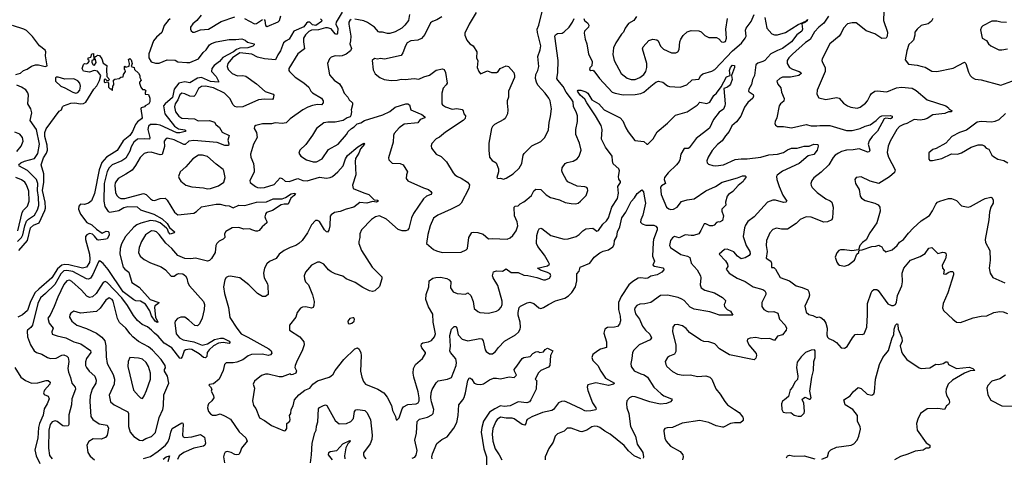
# Model space of a CAD drawing. Extents: x 2199565 to 2323334, y 894172 to 1018966.
# Tile 194 of 256: x 2254875 to 2264891, y 946690 to 951142. Entities that reach past the tile are written whole.
import ezdxf

# ---------------------------------------------------------------- set-up
doc = ezdxf.new("R2010")
doc.units = 0

msp = doc.modelspace()

# ---------------------------------------------------------------- linework, layer by layer
at = {"layer": '0CON10XD'}
for points in [[(2259519, 951215), (2259447, 951095), (2259404, 951005), (2259402, 950985), (2259423, 950933), (2259455, 950897), (2259487, 950877), (2259526, 950815), (2259522, 950755), (2259534, 950724), (2259530, 950655), (2259544, 950614), (2259562, 950592), (2259635, 950620), (2259675, 950604), (2259725, 950604), (2259741, 950615), (2259762, 950645), (2259825, 950673), (2259846, 950666), (2259901, 950605), (2259910, 950575), (2259908, 950555), (2259846, 950415), (2259848, 950355), (2259834, 950315), (2259834, 950294), (2259842, 950225), (2259836, 950185), (2259812, 950138), (2259800, 950125), (2259704, 950075), (2259684, 950056), (2259675, 950035), (2259648, 949885), (2259646, 949815), (2259654, 949745), (2259680, 949710), (2259723, 949685), (2259746, 949625), (2259746, 949595), (2259730, 949535), (2259738, 949528), (2259765, 949530), (2259795, 949520), (2259825, 949531), (2259895, 949574), (2259957, 949633), (2259982, 949678), (2259998, 949765), (2260008, 949782), (2260085, 949858), (2260175, 949904), (2260216, 949945), (2260255, 950022), (2260260, 950095), (2260275, 950158), (2260284, 950235), (2260272, 950315), (2260258, 950345), (2260221, 950395), (2260145, 950475), (2260131, 950505), (2260123, 950545), (2260126, 950584), (2260147, 950625), (2260156, 950665), (2260146, 950766), (2260169, 950835), (2260175, 950875), (2260141, 951011), (2260140, 951045), (2260157, 951085), (2260199, 951265)], [(2256405, 951152), (2256385, 951134), (2256345, 951084), (2256320, 951010), (2256265, 950965), (2256236, 950925), (2256189, 950795), (2256189, 950755), (2256213, 950713), (2256255, 950701), (2256295, 950701), (2256375, 950734), (2256455, 950730), (2256484, 950714), (2256574, 950706), (2256605, 950706), (2256693, 950745), (2256741, 950809), (2256772, 950835), (2256805, 950885), (2256825, 950899), (2256874, 950915), (2257005, 950941), (2257075, 950940), (2257135, 950947), (2257167, 950935), (2257193, 950913), (2257259, 950895), (2257260, 950885), (2257247, 950873), (2257196, 950856), (2257115, 950853), (2257082, 950838), (2257050, 950815), (2256943, 950757), (2256907, 950715), (2256854, 950675), (2256828, 950645), (2256825, 950615), (2256873, 950565), (2256898, 950515), (2256897, 950505), (2256815, 950514), (2256723, 950553), (2256685, 950547), (2256605, 950500), (2256555, 950511), (2256495, 950497), (2256447, 950435), (2256429, 950351), (2256354, 950285), (2256339, 950265), (2256352, 950185), (2256450, 950060), (2256492, 950032), (2256555, 950023), (2256564, 950015), (2256559, 950005), (2256505, 949992), (2256475, 949992), (2256305, 950068), (2256265, 950077), (2256205, 950077), (2256185, 950057), (2256177, 950025), (2256199, 949945), (2256195, 949926), (2256145, 949931), (2256075, 949926), (2256035, 949895), (2256009, 949849), (2255996, 949805), (2255956, 949734), (2255915, 949705), (2255815, 949667), (2255785, 949635), (2255765, 949598), (2255734, 949476), (2255730, 949295), (2255742, 949242), (2255775, 949190), (2255793, 949183), (2255885, 949202), (2255935, 949231), (2255975, 949243), (2256069, 949239), (2256105, 949208), (2256238, 949165), (2256325, 949115), (2256375, 949069), (2256398, 949028), (2256450, 948985), (2256447, 948973), (2256405, 948961), (2256390, 948980), (2256380, 949010), (2256370, 949020), (2256304, 949074), (2256261, 949091), (2256205, 949098), (2256108, 949072), (2256065, 949054), (2256035, 949030), (2255952, 948935), (2255909, 948861), (2255898, 948815), (2255895, 948755), (2255927, 948625), (2255943, 948605), (2255984, 948574), (2256015, 948470), (2256090, 948420), (2256201, 948295), (2256289, 948265), (2256288, 948255), (2256250, 948230), (2256246, 948215), (2256255, 948115), (2256281, 948065), (2256275, 948061), (2256252, 948075), (2256215, 948130), (2256199, 948179), (2256155, 948248), (2256105, 948279), (2256055, 948282), (2256035, 948291), (2255928, 948375), (2255775, 948601), (2255725, 948662), (2255695, 948687), (2255685, 948688), (2255675, 948679), (2255620, 948550), (2255595, 948513), (2255575, 948502), (2255555, 948507), (2255415, 948581), (2255355, 948592), (2255325, 948587), (2255295, 948558), (2255232, 948448), (2255138, 948355), (2255088, 948312), (2255058, 948255), (2255005, 948035), (2254989, 948011), (2254955, 947985), (2254950, 947975), (2254953, 947915), (2254984, 947834), (2255023, 947773), (2255045, 947756), (2255100, 947740), (2255157, 947707), (2255187, 947697), (2255245, 947699), (2255305, 947729), (2255325, 947733), (2255355, 947720), (2255369, 947705), (2255375, 947665), (2255365, 947595), (2255371, 947555), (2255392, 947502), (2255405, 947445), (2255439, 947405), (2255443, 947385), (2255407, 947285), (2255402, 947225), (2255374, 947124), (2255376, 947024), (2255368, 947012), (2255335, 947007), (2255315, 947011), (2255255, 947055), (2255235, 947061), (2255205, 947050), (2255185, 947024), (2255173, 946965), (2255168, 946785), (2255178, 946708), (2255206, 946676)], [(2256722, 951188), (2256676, 951134), (2256635, 951099), (2256614, 951065), (2256611, 951045), (2256618, 951028), (2256635, 951016), (2256654, 951016), (2256715, 951038), (2256795, 951046), (2256925, 951122), (2257065, 951171)], [(2258155, 951217), (2258094, 951115), (2258092, 951095), (2258111, 951051), (2258109, 951005), (2258099, 950991), (2258085, 950999), (2258045, 951050), (2258005, 951060), (2257985, 951059), (2257915, 951038), (2257845, 951035), (2257815, 951022), (2257781, 950989), (2257763, 950955), (2257761, 950915), (2257771, 950845), (2257703, 950795), (2257612, 950645), (2257612, 950625), (2257619, 950615), (2257678, 950558), (2257765, 950500), (2257815, 950454), (2257838, 950415), (2257855, 950399), (2257946, 950345), (2257963, 950315), (2257962, 950295), (2257945, 950276), (2257905, 950278), (2257852, 950268), (2257805, 950252), (2257754, 950225), (2257625, 950133), (2257585, 950092), (2257545, 950085), (2257475, 950091), (2257435, 950082), (2257345, 950083), (2257278, 950065), (2257263, 950055), (2257261, 950035), (2257283, 949993), (2257292, 949945), (2257253, 949875), (2257223, 949775), (2257227, 949745), (2257255, 949678), (2257261, 949615), (2257261, 949595), (2257240, 949550), (2257217, 949505), (2257220, 949485), (2257275, 949444), (2257295, 949434), (2257322, 949432), (2257365, 949435), (2257465, 949467), (2257525, 949532), (2257545, 949528), (2257575, 949500), (2257615, 949495), (2257705, 949525), (2257755, 949507), (2257798, 949502), (2257925, 949541), (2257995, 949529), (2258035, 949535), (2258058, 949545), (2258112, 949595), (2258165, 949655), (2258188, 949725), (2258211, 949759), (2258315, 949847), (2258376, 949886), (2258383, 949875), (2258342, 949828), (2258325, 949784), (2258291, 949729), (2258288, 949698), (2258294, 949565), (2258262, 949458), (2258266, 949426), (2258375, 949380), (2258425, 949365), (2258481, 949311), (2258517, 949305), (2258522, 949295), (2258505, 949284), (2258465, 949292), (2258405, 949276), (2258335, 949282), (2258275, 949236), (2258195, 949216), (2258135, 949192), (2258079, 949181), (2258043, 949157), (2258035, 949142), (2258031, 949045), (2258019, 949001), (2258005, 948982), (2257995, 948983), (2257975, 949004), (2257925, 949088), (2257905, 949100), (2257885, 949100), (2257845, 949055), (2257803, 948975), (2257748, 948895), (2257715, 948865), (2257685, 948844), (2257626, 948824), (2257565, 948794), (2257515, 948757), (2257485, 948712), (2257415, 948682), (2257390, 948660), (2257364, 948615), (2257354, 948565), (2257362, 948515), (2257397, 948455), (2257400, 948435), (2257402, 948348), (2257374, 948326), (2257345, 948326), (2257295, 948356), (2257205, 948445), (2257115, 948515), (2257015, 948534), (2256995, 948531), (2256975, 948519), (2256963, 948495), (2256948, 948425), (2256957, 948355), (2256999, 948215), (2257011, 948111), (2257083, 948003), (2257128, 947945), (2257195, 947914), (2257410, 947795), (2257434, 947775), (2257441, 947749), (2257426, 947734), (2257404, 947726), (2257345, 947740), (2257233, 947737), (2257198, 947722), (2257145, 947681), (2257085, 947659), (2257045, 947651), (2256975, 947652), (2256959, 947635), (2256946, 947575), (2256904, 947485), (2256845, 947439), (2256805, 947432), (2256798, 947425), (2256816, 947406), (2256828, 947385), (2256822, 947362), (2256845, 947320), (2256849, 947295), (2256831, 947265), (2256796, 947235), (2256788, 947215), (2256784, 947194), (2256795, 947157), (2256815, 947131), (2256835, 947120), (2256872, 947118), (2256915, 947131), (2256965, 947110), (2257019, 947079), (2257108, 946948), (2257175, 946888), (2257188, 946855), (2257130, 946785), (2257119, 946741), (2257105, 946720), (2257085, 946714), (2257065, 946718), (2257025, 946740), (2256985, 946749), (2256965, 946742), (2256956, 946724), (2256947, 946695), (2256960, 946635)], [(2257163, 951153), (2257265, 951099), (2257285, 951102), (2257345, 951144)], [(2257362, 951145), (2257369, 951135), (2257374, 951084), (2257393, 951073), (2257505, 951120), (2257517, 951135), (2257530, 951180)], [(2258840, 951195), (2258830, 951135), (2258792, 951085), (2258761, 951055), (2258695, 951017), (2258640, 951000), (2258615, 951000), (2258565, 951016), (2258535, 951014), (2258525, 951019), (2258486, 951066), (2258412, 951112), (2258375, 951129), (2258321, 951141), (2258284, 951146)], [(2259168, 951172), (2259120, 951140), (2259075, 951125), (2259055, 951110), (2258998, 950992), (2258961, 950949), (2258925, 950933), (2258855, 950928), (2258817, 950905), (2258799, 950875), (2258773, 950805), (2258755, 950779), (2258585, 950739), (2258545, 950748), (2258515, 950741), (2258485, 950747), (2258462, 950725), (2258471, 950631), (2258492, 950592), (2258538, 950555), (2258583, 950533), (2258655, 950522), (2258715, 950526), (2258755, 950538), (2258795, 950533), (2258887, 950543), (2258935, 950538), (2258985, 950559), (2259045, 950578), (2259113, 950627), (2259175, 950642), (2259194, 950635), (2259208, 950605), (2259223, 950497), (2259215, 950478), (2259182, 950445), (2259169, 950395), (2259169, 950285), (2259175, 950274), (2259205, 950256), (2259275, 950233), (2259323, 950237), (2259375, 950229), (2259388, 950215), (2259393, 950183), (2259410, 950165), (2259405, 950138), (2259386, 950115), (2259205, 949999), (2259145, 949946), (2259111, 949929), (2259069, 949881), (2259062, 949858), (2259064, 949835), (2259111, 949775), (2259161, 949751), (2259217, 949697), (2259284, 949585), (2259302, 949565), (2259327, 949545), (2259365, 949529), (2259430, 949490), (2259451, 949461), (2259445, 949425), (2259365, 949275), (2259347, 949255), (2259265, 949213), (2259127, 949153), (2259086, 949124), (2259050, 949045), (2259027, 948957), (2259014, 948864), (2259085, 948804), (2259115, 948789), (2259174, 948774), (2259365, 948777), (2259418, 948802), (2259431, 948815), (2259443, 948925), (2259475, 948976), (2259495, 948981), (2259535, 948977), (2259590, 948960), (2259645, 948912), (2259685, 948916), (2259835, 948910), (2259865, 948922), (2259890, 948945), (2259927, 948993), (2259944, 949045), (2259937, 949085), (2259907, 949145), (2259904, 949235), (2259915, 949246), (2259945, 949250), (2259965, 949269), (2260005, 949289), (2260035, 949312), (2260080, 949355), (2260105, 949401), (2260125, 949419), (2260175, 949414), (2260231, 949361), (2260275, 949334), (2260365, 949308), (2260423, 949283), (2260485, 949271), (2260530, 949270), (2260555, 949276), (2260580, 949295), (2260636, 949355), (2260656, 949405), (2260652, 949425), (2260644, 949434), (2260625, 949441), (2260545, 949448), (2260452, 949492), (2260438, 949508), (2260398, 949585), (2260391, 949605), (2260393, 949635), (2260425, 949679), (2260445, 949689), (2260505, 949702), (2260545, 949725), (2260565, 949753), (2260587, 949815), (2260570, 949885), (2260531, 949975), (2260531, 950025), (2260550, 950105), (2260548, 950165), (2260536, 950205), (2260510, 950255), (2260506, 950305), (2260490, 950335), (2260434, 950404), (2260405, 950461), (2260350, 950525), (2260340, 950545), (2260349, 950601), (2260354, 950725), (2260319, 950975), (2260325, 950988), (2260345, 951002), (2260395, 951004), (2260415, 951017), (2260465, 951065), (2260499, 951115), (2260517, 951155)], [(2260613, 951153), (2260619, 951135), (2260655, 951105), (2260664, 951085), (2260661, 951065), (2260622, 951025), (2260616, 951005), (2260626, 950945), (2260646, 950896), (2260660, 950790), (2260692, 950735), (2260698, 950715), (2260696, 950674), (2260675, 950653), (2260672, 950635), (2260685, 950626), (2260705, 950627), (2260715, 950620), (2260773, 950543), (2260902, 950405), (2260933, 950393), (2261015, 950379), (2261135, 950380), (2261195, 950392), (2261225, 950405), (2261294, 950465), (2261345, 950507), (2261375, 950517), (2261417, 950507), (2261465, 950469), (2261485, 950461), (2261595, 950454), (2261661, 950479), (2261715, 950530), (2261785, 950537), (2261805, 950575), (2261825, 950592), (2261915, 950618), (2261945, 950635), (2262126, 950825), (2262218, 950902), (2262256, 950954), (2262265, 950975), (2262260, 951035), (2262264, 951055), (2262315, 951125), (2262346, 951194)], [(2261151, 951175), (2261124, 951135), (2261068, 951102), (2261033, 951057), (2261016, 951015), (2260996, 950994), (2260941, 950905), (2260916, 950854), (2260909, 950789), (2260922, 950725), (2260992, 950595), (2261055, 950547), (2261095, 950533), (2261135, 950535), (2261185, 950555), (2261225, 950585), (2261246, 950615), (2261255, 950655), (2261254, 950695), (2261212, 950845), (2261218, 950865), (2261275, 950930), (2261315, 950944), (2261355, 950938), (2261369, 950925), (2261395, 950872), (2261425, 950841), (2261505, 950806), (2261550, 950805), (2261570, 950815), (2261585, 950838), (2261591, 950915), (2261600, 950945), (2261625, 950980), (2261665, 951018), (2261705, 951032), (2261785, 951028), (2261808, 951018), (2261845, 950982), (2261885, 950960), (2261965, 950961), (2261988, 950948), (2262015, 950918), (2262035, 950913), (2262055, 950920), (2262066, 950955), (2262058, 951045), (2262076, 951155)], [(2262455, 951165), (2262475, 951055), (2262525, 950998), (2262555, 950987), (2262585, 950989), (2262665, 951013), (2262795, 951092), (2262872, 951128), (2262888, 951145), (2262885, 951130), (2262870, 951115), (2262832, 951098), (2262837, 951045), (2262830, 951025), (2262781, 950989), (2262725, 950915), (2262635, 950847), (2262585, 950830), (2262515, 950795), (2262455, 950728), (2262435, 950715), (2262385, 950701), (2262365, 950684), (2262351, 950575), (2262331, 950535), (2262319, 950481), (2262292, 950435), (2262289, 950415), (2262295, 950407), (2262335, 950380), (2262339, 950365), (2262334, 950345), (2262281, 950299), (2262247, 950253), (2262210, 950160), (2262167, 950103), (2262118, 950062), (2262093, 950005), (2262055, 949962), (2262022, 949908), (2261975, 949872), (2261920, 949810), (2261879, 949745), (2261866, 949705), (2261867, 949685), (2261882, 949672), (2261925, 949657), (2261955, 949654), (2262034, 949666), (2262155, 949719), (2262215, 949728), (2262275, 949725)], [(2263103, 951177), (2263056, 951105), (2263004, 951066), (2262961, 951019), (2262915, 950941), (2262870, 950910), (2262735, 950792), (2262700, 950755), (2262682, 950725), (2262684, 950695), (2262707, 950655), (2262735, 950637), (2262806, 950615), (2262823, 950605), (2262824, 950595), (2262802, 950575), (2262785, 950569), (2262715, 950557), (2262634, 950556), (2262607, 950545), (2262577, 950515), (2262586, 950485), (2262617, 950447), (2262626, 950406), (2262651, 950341), (2262647, 950313), (2262615, 950286), (2262601, 950265), (2262578, 950145), (2262559, 950105), (2262556, 950085), (2262565, 950069), (2262585, 950055), (2262645, 950054), (2262725, 950041), (2262875, 950074), (2262925, 950063), (2262985, 950061), (2263015, 950066), (2263115, 950064), (2263285, 950015), (2263344, 950016), (2263425, 950034), (2263475, 950060), (2263528, 950072), (2263589, 950115), (2263625, 950155), (2263645, 950165), (2263732, 950168), (2263751, 950161), (2263750, 950145), (2263735, 950134), (2263685, 950139), (2263668, 950132), (2263601, 950009), (2263547, 949955), (2263515, 949908), (2263508, 949875), (2263523, 949815), (2263515, 949796), (2263502, 949795), (2263415, 949829), (2263355, 949818), (2263285, 949815), (2263235, 949802), (2263204, 949785), (2263171, 949765), (2263149, 949739), (2263106, 949664), (2263029, 949591), (2262955, 949534), (2262934, 949505), (2262924, 949474), (2262926, 949455), (2262938, 949435), (2262986, 949385), (2263075, 949319), (2263120, 949300), (2263136, 949285), (2263149, 949235), (2263144, 949125), (2263136, 949105), (2263094, 949086), (2263055, 949082), (2262925, 949134), (2262875, 949137), (2262815, 949108), (2262773, 949067), (2262685, 949012), (2262625, 949010), (2262575, 949021), (2262535, 949009), (2262505, 948973), (2262471, 948895), (2262470, 948845), (2262480, 948785), (2262469, 948715), (2262517, 948687), (2262524, 948665), (2262522, 948622), (2262545, 948620), (2262565, 948604), (2262611, 948521), (2262705, 948486), (2262774, 948434), (2262835, 948419), (2262893, 948393), (2262903, 948373), (2262909, 948341), (2262904, 948315), (2262862, 948228), (2262877, 948167), (2262902, 948142), (2262945, 948132), (2262984, 948114), (2263005, 948119), (2263025, 948114), (2263055, 948090), (2263076, 948055), (2263089, 948005), (2263086, 947936), (2263093, 947913), (2263105, 947900), (2263155, 947878), (2263185, 947857), (2263232, 947805), (2263265, 947801), (2263294, 947816), (2263347, 947905), (2263375, 947939), (2263395, 947943), (2263445, 947940), (2263465, 947948), (2263494, 948015), (2263499, 948141), (2263500, 948255), (2263537, 948365), (2263548, 948385), (2263564, 948396), (2263595, 948396), (2263608, 948388), (2263705, 948252), (2263745, 948234), (2263765, 948234), (2263784, 948245), (2263795, 948268), (2263806, 948335), (2263849, 948435), (2263855, 948475), (2263851, 948565), (2263870, 948615), (2263936, 948695), (2264035, 948734), (2264085, 948762), (2264125, 948819), (2264155, 948824), (2264215, 948764), (2264266, 948776), (2264285, 948774), (2264295, 948766), (2264301, 948745), (2264292, 948708), (2264260, 948645), (2264264, 948614), (2264278, 948595), (2264272, 948555), (2264295, 948553), (2264319, 948571), (2264345, 948581), (2264369, 948579), (2264376, 948566), (2264376, 948546), (2264317, 948365), (2264269, 948255), (2264262, 948212), (2264274, 948184), (2264366, 948095), (2264406, 948066), (2264445, 948061), (2264575, 948109), (2264655, 948126), (2264712, 948128), (2264786, 948164), (2264845, 948174), (2264880, 948170), (2264924, 948154)], [(2263666, 951225), (2263662, 951132), (2263704, 951014), (2263701, 950975), (2263688, 950955), (2263645, 950949), (2263575, 950997), (2263485, 951029), (2263449, 951059), (2263385, 951109), (2263345, 951109), (2263295, 951098), (2263255, 951057), (2263233, 951005), (2263212, 950975), (2263116, 950895), (2263038, 950745), (2263036, 950725), (2263042, 950705), (2263069, 950655), (2263070, 950615), (2262988, 950425), (2262984, 950385), (2263006, 950346), (2263075, 950329), (2263185, 950349), (2263212, 950345), (2263255, 950294), (2263295, 950266), (2263331, 950251), (2263395, 950243), (2263425, 950253), (2263478, 950292), (2263501, 950315), (2263525, 950370), (2263540, 950390), (2263575, 950414), (2263597, 950417), (2263695, 950409), (2263795, 950448), (2263845, 950457), (2263955, 950444), (2263993, 950423), (2264108, 950328), (2264295, 950266), (2264323, 950245), (2264331, 950231), (2264360, 950215), (2264350, 950205), (2264325, 950204), (2264285, 950188), (2264165, 950173), (2264105, 950135), (2264075, 950125), (2264035, 950121), (2263975, 950127), (2263899, 950085), (2263865, 950076), (2263826, 950055), (2263798, 950025), (2263729, 949905), (2263711, 949855), (2263700, 949790), (2263714, 949745), (2263782, 949615), (2263775, 949589), (2263725, 949543), (2263615, 949477), (2263528, 949498), (2263435, 949543), (2263385, 949538), (2263372, 949515), (2263377, 949475), (2263414, 949414), (2263426, 949346), (2263440, 949325), (2263475, 949301), (2263574, 949274), (2263607, 949257), (2263626, 949236), (2263628, 949195), (2263593, 949075), (2263523, 948975), (2263485, 948902), (2263448, 948875), (2263422, 948845), (2263408, 948802), (2263339, 948791), (2263265, 948800), (2263225, 948800), (2263207, 948793), (2263189, 948771), (2263170, 948725), (2263186, 948676)], [(2264164, 951155), (2264152, 951128), (2264115, 951101), (2264045, 951082), (2264004, 951046), (2263981, 951015), (2263980, 950985), (2263966, 950934), (2263952, 950915), (2263920, 950890), (2263899, 950825), (2263884, 950735), (2263915, 950689), (2264005, 950679), (2264055, 950667), (2264085, 950658), (2264155, 950619), (2264205, 950614), (2264372, 950648), (2264485, 950709), (2264500, 950695), (2264527, 950607), (2264545, 950574), (2264565, 950554), (2264595, 950538), (2264655, 950529), (2264855, 950477), (2265043, 950543)], [(2254834, 950585), (2254882, 950598), (2254914, 950626), (2254950, 950640), (2254995, 950668), (2255035, 950681), (2255065, 950683), (2255135, 950664), (2255155, 950672), (2255139, 950775), (2255142, 950815), (2255133, 950833), (2255075, 950876), (2255005, 950971), (2254945, 951031), (2254917, 951047), (2254803, 951083)], [(2257935, 951150), (2257947, 951137), (2257945, 951123), (2257886, 951084), (2257855, 951088), (2257825, 951116), (2257805, 951115), (2257793, 951105), (2257765, 951070), (2257664, 951025), (2257616, 950944), (2257585, 950928), (2257559, 950905), (2257527, 950825), (2257500, 950785), (2257478, 950735), (2257364, 950744), (2257295, 950761), (2257235, 950790), (2257115, 950806), (2257041, 950755), (2256991, 950695), (2256985, 950665), (2256994, 950635), (2257035, 950595), (2257091, 950571), (2257145, 950575), (2257177, 950567), (2257285, 950488), (2257371, 950411), (2257454, 950385), (2257461, 950375), (2257455, 950340), (2257445, 950331), (2257365, 950333), (2257305, 950326), (2257144, 950256), (2257088, 950252), (2257065, 950259), (2257045, 950275), (2257011, 950341), (2256957, 950395), (2256845, 950448), (2256765, 950464), (2256725, 950461), (2256695, 950441), (2256661, 950375), (2256645, 950362), (2256605, 950365), (2256555, 950388), (2256525, 950394), (2256505, 950376), (2256483, 950327), (2256456, 950285), (2256449, 950255), (2256459, 950205), (2256495, 950162), (2256525, 950140), (2256653, 950133), (2256692, 950112), (2256805, 950115), (2256855, 950098), (2256870, 950075), (2256909, 950045), (2256936, 949996), (2257007, 949965), (2256993, 949917), (2257002, 949878), (2256998, 949862), (2256961, 949861), (2256885, 949891), (2256645, 949913), (2256595, 949905), (2256557, 949873), (2256545, 949871), (2256445, 949918), (2256375, 949935), (2256357, 949923), (2256346, 949905), (2256348, 949852), (2256325, 949772), (2256305, 949768), (2256213, 949793), (2256175, 949790), (2256141, 949779), (2256100, 949740), (2256053, 949657), (2256018, 949612), (2255955, 949572), (2255875, 949528), (2255847, 949483), (2255844, 949455), (2255850, 949385), (2255863, 949353), (2255882, 949332), (2255905, 949322), (2255945, 949322), (2256135, 949375), (2256162, 949362), (2256205, 949318), (2256225, 949305), (2256245, 949302), (2256305, 949324), (2256355, 949326), (2256375, 949306), (2256449, 949185), (2256485, 949157), (2256645, 949174), (2256675, 949191), (2256725, 949238), (2256875, 949264), (2256915, 949265), (2256965, 949251), (2257005, 949250), (2257045, 949228), (2257105, 949255), (2257165, 949252), (2257285, 949285), (2257385, 949288), (2257455, 949318), (2257545, 949319), (2257578, 949332), (2257635, 949369), (2257668, 949378), (2257680, 949375), (2257667, 949355), (2257634, 949326), (2257605, 949265), (2257565, 949265), (2257535, 949257), (2257448, 949202), (2257385, 949181), (2257375, 949165), (2257370, 949135), (2257374, 949115), (2257390, 949090), (2257389, 949075), (2257341, 949035), (2257311, 948999), (2257295, 948991), (2257278, 948992), (2257235, 949004), (2257215, 949016), (2257155, 949011), (2257105, 949029), (2257035, 949026), (2256972, 948988), (2256960, 948965), (2256962, 948925), (2256945, 948908), (2256905, 948889), (2256879, 948865)], [(2258247, 951143), (2258234, 951135), (2258224, 951115), (2258222, 951095), (2258245, 950975), (2258241, 950925), (2258232, 950895), (2258249, 950849), (2258241, 950825), (2258195, 950791), (2258155, 950773), (2258125, 950769), (2258085, 950774), (2258045, 950761), (2258025, 950743), (2258006, 950695), (2258025, 950581), (2258075, 950526), (2258129, 950489), (2258155, 950445), (2258176, 950395), (2258214, 950354), (2258228, 950325), (2258260, 950295), (2258262, 950275), (2258246, 950225), (2258251, 950205), (2258245, 950168), (2258236, 950154), (2258205, 950142), (2258164, 950116), (2258085, 950099), (2258009, 950101), (2257968, 950092), (2257894, 950035), (2257855, 949966), (2257787, 949873), (2257726, 949815), (2257713, 949785), (2257736, 949755), (2257792, 949715), (2257860, 949695), (2257893, 949697), (2257952, 949728), (2258015, 949821), (2258115, 949874), (2258200, 949975), (2258216, 950004), (2258249, 950035), (2258278, 950052), (2258307, 950083), (2258345, 950094), (2258383, 950117), (2258568, 950175), (2258641, 950209), (2258695, 950252), (2258804, 950286), (2258825, 950285), (2258839, 950275), (2258854, 950224), (2258924, 950194), (2258965, 950176), (2258995, 950153), (2258998, 950142), (2258949, 950125), (2258925, 950094), (2258785, 950079), (2258735, 950042), (2258685, 949984), (2258676, 949965), (2258673, 949895), (2258627, 949735), (2258630, 949715), (2258665, 949682), (2258745, 949680), (2258777, 949665), (2258820, 949595), (2258809, 949565), (2258807, 949525), (2258824, 949504), (2258982, 949432), (2259035, 949415), (2259056, 949395), (2259066, 949376), (2259059, 949365), (2259015, 949345), (2258982, 949318), (2258880, 949170), (2258861, 949125), (2258833, 949017), (2258819, 949001), (2258804, 948994), (2258765, 948993), (2258725, 949007), (2258605, 949113), (2258535, 949146), (2258495, 949136), (2258455, 949108), (2258352, 949005), (2258336, 948965), (2258336, 948925), (2258324, 948885), (2258326, 948864), (2258353, 948795), (2258461, 948625), (2258560, 948525), (2258560, 948505), (2258535, 948427), (2258488, 948385), (2258464, 948376), (2258435, 948384), (2258365, 948419), (2258288, 948468), (2258197, 948507), (2258162, 948532), (2258085, 948556), (2258045, 948577), (2258016, 948596), (2257969, 948655), (2257928, 948675), (2257905, 948676), (2257845, 948646), (2257781, 948575), (2257769, 948535), (2257771, 948505), (2257784, 948475), (2257814, 948444), (2257854, 948344), (2257869, 948275), (2257867, 948233), (2257862, 948215), (2257845, 948206), (2257785, 948222), (2257751, 948219), (2257731, 948209), (2257696, 948165), (2257683, 948115), (2257620, 948035), (2257618, 947985), (2257726, 947915), (2257766, 947866), (2257768, 947835), (2257750, 947775), (2257696, 947675), (2257677, 947625), (2257673, 947603), (2257690, 947570), (2257683, 947547), (2257655, 947531), (2257635, 947530), (2257625, 947540), (2257545, 947509), (2257515, 947509), (2257403, 947537), (2257375, 947537), (2257335, 947521), (2257265, 947466), (2257251, 947435), (2257264, 947395), (2257242, 947265), (2257255, 947218), (2257276, 947186), (2257315, 947093), (2257365, 947065), (2257435, 947014), (2257565, 946958), (2257578, 946962), (2257592, 946985), (2257591, 947035), (2257622, 947058), (2257626, 947075), (2257621, 947115), (2257634, 947136), (2257636, 947175), (2257656, 947215), (2257672, 947275), (2257714, 947326), (2257777, 947373), (2257825, 947394), (2257858, 947435), (2257905, 947468), (2258024, 947504), (2258041, 947515), (2258064, 947535), (2258084, 947575), (2258174, 947686), (2258285, 947794), (2258310, 947805), (2258330, 947790), (2258344, 947754), (2258350, 947725), (2258343, 947565), (2258354, 947506), (2258373, 947463), (2258394, 947434), (2258519, 947385), (2258580, 947345), (2258613, 947303), (2258657, 947217), (2258668, 947165), (2258697, 947105), (2258705, 947070), (2258715, 947070), (2258735, 947092), (2258766, 947184), (2258780, 947205), (2258825, 947226), (2258907, 947233), (2258929, 947245), (2258938, 947265), (2258940, 947295), (2258928, 947358), (2258884, 947504), (2258878, 947545), (2258881, 947595), (2258900, 947635), (2258974, 947695), (2259004, 947745), (2259004, 947755), (2258966, 947805), (2258959, 947825), (2258964, 947845), (2258976, 947854), (2259035, 947866), (2259065, 947880), (2259095, 947916), (2259105, 947945), (2259082, 948065), (2259079, 948145), (2259032, 948222), (2259008, 948295), (2259010, 948345), (2259038, 948425), (2259042, 948485), (2259078, 948512), (2259109, 948521), (2259155, 948522), (2259220, 948510), (2259245, 948496), (2259262, 948475), (2259259, 948415), (2259283, 948375), (2259325, 948356), (2259409, 948349), (2259435, 948362), (2259464, 948335), (2259489, 948275), (2259498, 948205), (2259535, 948172), (2259555, 948164), (2259645, 948156), (2259724, 948176), (2259749, 948191), (2259773, 948217), (2259782, 948245), (2259782, 948278), (2259738, 948438), (2259690, 948515), (2259686, 948535), (2259694, 948576), (2259724, 948586), (2259787, 948583), (2259825, 948608), (2259875, 948571), (2259945, 948569), (2260005, 948544), (2260045, 948541), (2260135, 948521), (2260205, 948496), (2260225, 948496), (2260265, 948511), (2260278, 948535), (2260273, 948555), (2260245, 948571), (2260172, 948595), (2260142, 948615), (2260245, 948639), (2260263, 948655), (2260256, 948675), (2260213, 948745), (2260145, 948835), (2260131, 948865), (2260136, 948945), (2260149, 948995), (2260161, 949015), (2260175, 949022), (2260185, 949019), (2260279, 948945), (2260415, 948909), (2260455, 948913), (2260535, 948938), (2260565, 948956), (2260602, 948995), (2260635, 949013), (2260705, 949021), (2260745, 948991), (2260763, 948997), (2260808, 949062), (2260844, 949096), (2260866, 949125), (2260899, 949235), (2260955, 949324), (2260968, 949378), (2260959, 949445), (2260986, 949485), (2260986, 949495), (2260969, 949519), (2260965, 949545)], [(2264915, 951114), (2264855, 951118), (2264815, 951128), (2264765, 951126), (2264672, 951078), (2264658, 951065), (2264650, 951040), (2264667, 950955), (2264710, 950930), (2264732, 950895), (2264755, 950877), (2264836, 950836), (2264865, 950834)], [(2254865, 948794), (2254955, 948895), (2254985, 949024), (2255015, 949052), (2255073, 949077), (2255130, 949200), (2255136, 949225), (2255133, 949285), (2255108, 949405), (2255122, 949488), (2255120, 949575), (2255093, 949665), (2255117, 949735), (2255148, 949785), (2255157, 949815), (2255156, 949866), (2255130, 949955), (2255132, 949995), (2255145, 950031), (2255275, 950210), (2255300, 950225), (2255310, 950255), (2255320, 950265), (2255395, 950294), (2255435, 950295), (2255495, 950285), (2255525, 950290), (2255547, 950303), (2255629, 950435), (2255661, 950469), (2255688, 950522), (2255700, 950575), (2255668, 950618), (2255634, 950626), (2255585, 950609), (2255525, 950618), (2255510, 950645), (2255523, 950687), (2255533, 950697), (2255555, 950692), (2255569, 950701), (2255580, 950715), (2255580, 950725), (2255570, 950735), (2255570, 950755), (2255598, 950762), (2255610, 950795), (2255625, 950798), (2255630, 950735), (2255610, 950725), (2255610, 950705), (2255622, 950682), (2255635, 950678), (2255652, 950705), (2255647, 950737), (2255640, 950745), (2255642, 950768), (2255655, 950770), (2255665, 950780), (2255688, 950778), (2255712, 950742), (2255725, 950700), (2255762, 950675), (2255757, 950635), (2255762, 950565), (2255788, 950535), (2255778, 950522), (2255765, 950520), (2255745, 950540), (2255735, 950530), (2255735, 950510), (2255745, 950502), (2255768, 950508), (2255778, 950495), (2255780, 950455), (2255795, 950440), (2255808, 950438), (2255815, 950420), (2255820, 950425), (2255823, 950467), (2255832, 950478), (2255830, 950525), (2255843, 950537), (2255887, 950543), (2255903, 950557), (2255928, 950562), (2255932, 950585), (2255950, 950615), (2255948, 950628), (2255940, 950635), (2255940, 950665), (2255945, 950670), (2255955, 950660), (2255990, 950670), (2255992, 950695), (2255982, 950738), (2255995, 950747), (2256010, 950735), (2256020, 950695), (2256010, 950665), (2256040, 950655), (2256042, 950635), (2256085, 950598), (2256098, 950575), (2256098, 950555), (2256110, 950525), (2256093, 950507), (2256093, 950497), (2256108, 950455), (2256123, 950433), (2256145, 950432), (2256152, 950425), (2256158, 950415), (2256150, 950405), (2256153, 950383), (2256185, 950380), (2256200, 950345), (2256200, 950305), (2256188, 950285), (2256152, 950265), (2256146, 950254), (2256112, 950245), (2256108, 950235), (2256120, 950145), (2256115, 950133), (2256075, 950102), (2256054, 950076), (2256024, 950006), (2255995, 949965), (2255929, 949911), (2255865, 949811), (2255758, 949742), (2255712, 949688), (2255682, 949615), (2255637, 949375), (2255605, 949299), (2255575, 949274), (2255535, 949263), (2255495, 949265), (2255475, 949245), (2255474, 949215), (2255492, 949162), (2255559, 949079), (2255610, 949055), (2255655, 949011), (2255715, 948970), (2255755, 948990), (2255775, 948988), (2255781, 948981), (2255784, 948955), (2255779, 948935), (2255766, 948914), (2255752, 948908), (2255675, 948900), (2255665, 948904), (2255635, 948940), (2255615, 948959), (2255585, 948966), (2255557, 948953), (2255544, 948936), (2255544, 948905), (2255585, 948755), (2255590, 948705), (2255585, 948673), (2255555, 948626), (2255515, 948614), (2255375, 948648), (2255335, 948651), (2255305, 948645), (2255261, 948609), (2255202, 948515), (2255068, 948402), (2255034, 948366), (2254986, 948275), (2254955, 948185), (2254905, 948139), (2254856, 948115)], [(2264865, 950834), (2264925, 950844)], [(2260965, 949545), (2260975, 949605), (2260969, 949625), (2260913, 949675), (2260904, 949705), (2260901, 949755), (2260834, 949844), (2260794, 949925), (2260802, 950025), (2260791, 950065), (2260732, 950165), (2260644, 950295), (2260625, 950335), (2260575, 950375), (2260549, 950415), (2260555, 950426), (2260584, 950426), (2260635, 950409), (2260655, 950396), (2260695, 950325), (2260765, 950286), (2260820, 950225), (2260985, 950142), (2261012, 950112), (2261042, 950042), (2261065, 950000), (2261133, 949913), (2261224, 949904), (2261254, 949874), (2261265, 949877), (2261319, 949931), (2261359, 950001), (2261465, 950090), (2261545, 950170), (2261665, 950206), (2261767, 950273), (2261795, 950303), (2261865, 950290), (2261895, 950303), (2261935, 950371), (2261965, 950395), (2262011, 950459), (2262065, 950559), (2262102, 950575), (2262096, 950626), (2262106, 950655), (2262125, 950679), (2262145, 950676), (2262147, 950655), (2262117, 950575), (2262122, 950532), (2262106, 950485), (2262095, 950471), (2262075, 950454), (2262037, 950443), (2262050, 950285), (2262049, 950265), (2262035, 950233), (2261990, 950200), (2261934, 950126), (2261892, 950038), (2261757, 949933), (2261685, 949838), (2261675, 949831), (2261635, 949832), (2261601, 949775), (2261591, 949715), (2261582, 949698), (2261556, 949664), (2261473, 949585), (2261434, 949536), (2261432, 949515), (2261444, 949476), (2261405, 949452), (2261393, 949437), (2261400, 949365), (2261454, 949235), (2261477, 949217), (2261498, 949212), (2261526, 949215), (2261562, 949235), (2261609, 949291), (2261665, 949308), (2261735, 949320), (2261855, 949401), (2261954, 949446), (2262021, 949489), (2262177, 949533), (2262228, 949555), (2262255, 949553), (2262263, 949545), (2262263, 949535), (2262244, 949516), (2262236, 949495), (2262185, 949454), (2262128, 949395), (2262086, 949365), (2262071, 949345), (2262056, 949285), (2262059, 949255), (2262019, 949215), (2262018, 949195), (2262036, 949145), (2262025, 949100), (2261995, 949082), (2261985, 949086), (2261965, 949080), (2261939, 949051), (2261924, 949044), (2261895, 949044), (2261855, 949066), (2261838, 949065), (2261805, 948997), (2261784, 948965), (2261728, 948948), (2261705, 948945), (2261645, 948953), (2261585, 948924), (2261535, 948936), (2261515, 948923), (2261495, 948895), (2261487, 948845), (2261496, 948825), (2261602, 948752), (2261669, 948735), (2261692, 948722), (2261706, 948666), (2261767, 948597), (2261800, 948535), (2261804, 948515), (2261796, 948445), (2261807, 948415), (2261845, 948392), (2261943, 948363), (2262025, 948316), (2262054, 948285), (2262053, 948265), (2262040, 948245), (2262046, 948225), (2262072, 948195), (2262106, 948176), (2262128, 948135), (2261995, 948135), (2261936, 948156), (2261895, 948170), (2261735, 948197), (2261695, 948219), (2261635, 948284), (2261610, 948300), (2261575, 948315), (2261465, 948340), (2261395, 948335), (2261295, 948266), (2261235, 948252), (2261185, 948249), (2261152, 948235), (2261136, 948214), (2261130, 948195), (2261141, 948151), (2261181, 948095), (2261211, 948025), (2261240, 947985), (2261285, 947942), (2261302, 947905), (2261290, 947885), (2261176, 947835), (2261121, 947779), (2261108, 947755), (2261103, 947695), (2261091, 947645), (2261097, 947615), (2261125, 947571), (2261195, 947540), (2261228, 947528), (2261262, 947505), (2261326, 947405), (2261400, 947335), (2261426, 947316), (2261506, 947286), (2261513, 947275), (2261495, 947256), (2261455, 947238), (2261390, 947230), (2261285, 947254), (2261135, 947306), (2261105, 947309), (2261078, 947295), (2261052, 947265), (2261047, 947235), (2261051, 947195), (2261071, 947135), (2261090, 947005), (2261139, 946905), (2261158, 946825), (2261215, 946738), (2261222, 946695), (2261217, 946683)], [(2255445, 950395), (2255465, 950400), (2255488, 950425), (2255495, 950465), (2255487, 950495), (2255465, 950521), (2255425, 950539), (2255335, 950536), (2255265, 950556), (2255245, 950557), (2255239, 950551), (2255240, 950515), (2255295, 950464), (2255335, 950449), (2255415, 950404), (2255445, 950395)], [(2254862, 949665), (2254885, 949685), (2254925, 949704), (2255025, 949730), (2255058, 949782), (2255077, 949875), (2255046, 950026), (2254982, 950115), (2254998, 950195), (2254989, 950235), (2254959, 950285), (2254964, 950375), (2254959, 950399), (2254937, 950427), (2254895, 950455), (2254845, 950476)], [(2264905, 950186), (2264835, 950124), (2264796, 950106), (2264765, 950100), (2264655, 950106), (2264615, 950098), (2264505, 950018), (2264437, 949995), (2264357, 949955), (2264295, 949887), (2264199, 949831), (2264165, 949820), (2264122, 949788), (2264123, 949723), (2264135, 949710), (2264162, 949708), (2264255, 949730), (2264355, 949778), (2264415, 949774), (2264455, 949789), (2264555, 949844), (2264625, 949868), (2264665, 949870), (2264685, 949860), (2264706, 949836), (2264734, 949824), (2264763, 949765), (2264780, 949750), (2264825, 949722), (2264885, 949708), (2264927, 949687)], [(2254845, 949802), (2254891, 949855), (2254910, 949905), (2254904, 949945), (2254876, 949976), (2254825, 949998)], [(2262275, 949725), (2262415, 949744), (2262495, 949767), (2262585, 949775), (2262645, 949792), (2262685, 949819), (2262725, 949835), (2262785, 949835), (2262855, 949856), (2262905, 949855), (2262955, 949874), (2262993, 949873), (2262999, 949855), (2262986, 949815), (2262955, 949771), (2262895, 949756), (2262805, 949679), (2262635, 949600), (2262580, 949560), (2262574, 949545), (2262577, 949517), (2262602, 949445), (2262637, 949357), (2262679, 949295), (2262668, 949285), (2262645, 949283), (2262565, 949305), (2262535, 949306), (2262483, 949287), (2262345, 949137), (2262282, 949088), (2262257, 949053), (2262248, 949025), (2262236, 948935), (2262266, 948846), (2262302, 948785), (2262305, 948760), (2262297, 948743), (2262255, 948720), (2262215, 948710), (2262176, 948736), (2262139, 948779), (2262073, 948807), (2262045, 948804), (2261992, 948755), (2262055, 948689), (2262076, 948655), (2262079, 948631), (2262063, 948605), (2262092, 948565), (2262175, 948514), (2262255, 948477), (2262335, 948425), (2262435, 948398), (2262455, 948384), (2262464, 948365), (2262464, 948346), (2262424, 948265), (2262424, 948225), (2262444, 948195), (2262475, 948176), (2262495, 948171), (2262545, 948174), (2262586, 948155), (2262605, 948095), (2262661, 948035), (2262677, 948005), (2262672, 947985), (2262635, 947936), (2262585, 947924), (2262555, 947877), (2262505, 947898), (2262425, 947896), (2262365, 947909), (2262305, 947902), (2262278, 947892), (2262274, 947875), (2262291, 947835), (2262366, 947745), (2262369, 947725), (2262362, 947698), (2262345, 947682), (2262095, 947734), (2261995, 947793), (2261945, 947844), (2261884, 947864), (2261835, 947870), (2261803, 947883), (2261689, 947959), (2261655, 948000), (2261619, 948029), (2261565, 948042), (2261535, 948038), (2261520, 948015), (2261516, 947966), (2261549, 947835), (2261551, 947765), (2261535, 947739), (2261485, 947719), (2261466, 947705), (2261442, 947665), (2261448, 947635), (2261458, 947615), (2261515, 947563), (2261565, 947535), (2261625, 947525), (2261695, 947528), (2261775, 947514), (2261855, 947519), (2261897, 947507), (2261917, 947485), (2261955, 947386), (2262002, 947332), (2262047, 947257), (2262075, 947225), (2262145, 947175), (2262195, 947145), (2262230, 947100), (2262236, 947085), (2262234, 947066), (2262208, 947042), (2262145, 947042), (2262105, 947035), (2262035, 946996), (2262025, 946996), (2261960, 947010), (2261886, 947046), (2261794, 947064), (2261615, 947038), (2261515, 946992), (2261460, 946990), (2261438, 946982), (2261427, 946965), (2261427, 946955), (2261438, 946885), (2261452, 946855), (2261497, 946805), (2261595, 946750), (2261620, 946715), (2261626, 946695), (2261618, 946665)], [(2256785, 949421), (2256815, 949423), (2256898, 949452), (2256950, 949490), (2256964, 949535), (2256952, 949605), (2256945, 949618), (2256872, 949672), (2256785, 949749), (2256735, 949765), (2256695, 949762), (2256635, 949727), (2256565, 949644), (2256506, 949595), (2256492, 949545), (2256496, 949525), (2256515, 949498), (2256565, 949457), (2256625, 949441), (2256745, 949430), (2256785, 949421)], [(2254852, 948885), (2254895, 948926), (2254908, 948955), (2254928, 949045), (2254945, 949091), (2254965, 949113), (2255025, 949154), (2255055, 949206), (2255068, 949252), (2255066, 949336), (2255057, 949405), (2255058, 949475), (2255045, 949515), (2254955, 949607), (2254865, 949655)], [(2254855, 948995), (2254901, 949179), (2254915, 949205), (2254955, 949245), (2254971, 949295), (2254967, 949397), (2254945, 949462), (2254928, 949488), (2254894, 949514), (2254835, 949535)], [(2258868, 946682), (2258895, 946693), (2258908, 946712), (2258918, 946758), (2258893, 946865), (2258912, 946935), (2258918, 947055), (2258941, 947079), (2259025, 947098), (2259069, 947121), (2259081, 947135), (2259088, 947175), (2259064, 947255), (2259059, 947295), (2259062, 947345), (2259071, 947379), (2259111, 947449), (2259131, 947469), (2259226, 947484), (2259269, 947501), (2259315, 947625), (2259320, 947655), (2259312, 947692), (2259259, 947755), (2259249, 947775), (2259258, 947822), (2259253, 947875), (2259250, 947930), (2259269, 947995), (2259295, 948020), (2259315, 948020), (2259323, 948005), (2259334, 947935), (2259375, 947891), (2259435, 947875), (2259555, 947898), (2259576, 947896), (2259591, 947875), (2259609, 947785), (2259619, 947765), (2259655, 947743), (2259685, 947744), (2259715, 947766), (2259745, 947809), (2259807, 947873), (2259920, 947935), (2259948, 947962), (2259967, 947995), (2259969, 948015), (2259965, 948065), (2259946, 948135), (2259946, 948165), (2259956, 948215), (2259971, 948229), (2260037, 948263), (2260065, 948269), (2260105, 948256), (2260155, 948212), (2260175, 948204), (2260205, 948214), (2260255, 948244), (2260325, 948283), (2260421, 948309), (2260458, 948332), (2260492, 948368), (2260530, 948425), (2260542, 948485), (2260543, 948555), (2260567, 948585), (2260577, 948625), (2260676, 948665), (2260718, 948725), (2260775, 948771), (2260812, 948788), (2260865, 948801), (2260909, 948831), (2260921, 948855), (2260925, 948896), (2260948, 948935), (2260956, 948985), (2260980, 949035), (2261001, 949125), (2261041, 949185), (2261095, 949291), (2261129, 949331), (2261155, 949373), (2261205, 949410), (2261222, 949392), (2261228, 949348), (2261242, 949275), (2261214, 949155), (2261192, 949105), (2261191, 949081), (2261207, 949065), (2261245, 949053), (2261325, 949053), (2261345, 949042), (2261360, 949025), (2261360, 949005), (2261323, 948905), (2261318, 948875), (2261314, 948735), (2261332, 948685), (2261316, 948645), (2261333, 948633), (2261417, 948617), (2261424, 948614), (2261426, 948596), (2261409, 948575), (2261360, 948545), (2261296, 948534), (2261265, 948512), (2261245, 948509), (2261195, 948517), (2261165, 948513), (2261111, 948479), (2261073, 948445), (2260993, 948327), (2260967, 948265), (2260967, 948195), (2260985, 948125), (2260987, 948077)], [(2263186, 948676), (2263200, 948655), (2263216, 948646), (2263265, 948636), (2263305, 948647), (2263368, 948695), (2263390, 948755), (2263410, 948775), (2263412, 948788), (2263422, 948798), (2263445, 948800), (2263544, 948836), (2263585, 948837), (2263615, 948847), (2263625, 948843), (2263645, 948830), (2263660, 948805), (2263685, 948782), (2263750, 948800), (2263800, 948845), (2263825, 948878), (2263865, 948906), (2263915, 948971), (2263965, 949021), (2264047, 949095), (2264129, 949151), (2264162, 949198), (2264194, 949266), (2264213, 949285), (2264235, 949296), (2264325, 949323), (2264353, 949323), (2264405, 949304), (2264455, 949249), (2264525, 949236), (2264548, 949242), (2264668, 949308), (2264698, 949322), (2264755, 949338), (2264769, 949329), (2264779, 949305), (2264778, 949275), (2264753, 949235), (2264740, 949185), (2264734, 949105), (2264697, 948907), (2264701, 948875), (2264744, 948795), (2264748, 948695), (2264736, 948615), (2264749, 948565), (2264775, 948520), (2264895, 948464)], [(2256879, 948865), (2256869, 948845), (2256864, 948775), (2256825, 948711), (2256805, 948691), (2256785, 948687), (2256665, 948715), (2256615, 948709), (2256555, 948714), (2256484, 948744), (2256424, 948815), (2256360, 948870), (2256295, 948956), (2256265, 948984), (2256245, 948992), (2256215, 948993), (2256155, 948954), (2256113, 948887), (2256089, 948825), (2256084, 948775), (2256099, 948735), (2256141, 948701), (2256205, 948670), (2256315, 948629), (2256357, 948597), (2256415, 948533), (2256445, 948532), (2256475, 948554), (2256495, 948561), (2256535, 948558), (2256560, 948535), (2256575, 948513), (2256587, 948465), (2256604, 948435), (2256746, 948275), (2256754, 948245), (2256751, 948195), (2256731, 948105), (2256705, 948048), (2256685, 948029), (2256655, 948032), (2256597, 948087), (2256555, 948115), (2256515, 948116), (2256479, 948101), (2256456, 948075), (2256452, 948058), (2256466, 947945), (2256500, 947905), (2256537, 947885), (2256645, 947866), (2256732, 947832), (2256785, 947845), (2256855, 947888), (2256917, 947903), (2256945, 947903), (2257005, 947872), (2257016, 947854), (2257005, 947849), (2256945, 947858), (2256898, 947852), (2256845, 947825), (2256804, 947785), (2256783, 947755), (2256777, 947715), (2256765, 947703), (2256745, 947704), (2256702, 947742), (2256625, 947787), (2256605, 947792), (2256565, 947785), (2256549, 947775), (2256528, 947712), (2256515, 947697), (2256505, 947698), (2256421, 947805), (2256345, 947851), (2256285, 947924), (2256245, 947952), (2256216, 947985), (2256175, 948016), (2256122, 948042), (2256073, 948083), (2256033, 948133), (2255971, 948235), (2255915, 948312), (2255765, 948470), (2255745, 948479), (2255723, 948467), (2255653, 948357), (2255616, 948324), (2255585, 948316), (2255559, 948329), (2255505, 948390), (2255405, 948480), (2255381, 948491), (2255353, 948485), (2255325, 948447), (2255262, 948318), (2255226, 948224), (2255184, 948136), (2255162, 948105), (2255175, 948055), (2255214, 948005), (2255202, 947965), (2255205, 947944), (2255255, 947926), (2255345, 947906), (2255425, 947865), (2255496, 947846), (2255595, 947778), (2255599, 947755), (2255554, 947695), (2255545, 947660), (2255546, 947625), (2255553, 947605), (2255580, 947565), (2255640, 947515), (2255654, 947475), (2255648, 947445), (2255612, 947385), (2255592, 947315), (2255588, 947258), (2255597, 947107), (2255619, 947075), (2255685, 947030), (2255766, 947016), (2255778, 946988), (2255764, 946915), (2255747, 946893), (2255705, 946875), (2255621, 946879), (2255578, 946852), (2255559, 946815), (2255569, 946739), (2255591, 946701), (2255635, 946666)], [(2256125, 946861), (2256157, 946883), (2256215, 946902), (2256255, 946944), (2256295, 947095), (2256330, 947175), (2256339, 947215), (2256341, 947325), (2256391, 947445), (2256378, 947515), (2256349, 947565), (2256348, 947582), (2256358, 947602), (2256356, 947625), (2256314, 947685), (2256225, 947780), (2256184, 947815), (2256085, 947870), (2256027, 947917), (2255999, 947945), (2255955, 948005), (2255890, 948060), (2255871, 948101), (2255827, 948277), (2255815, 948296), (2255785, 948313), (2255750, 948290), (2255694, 948206), (2255656, 948174), (2255495, 948157), (2255424, 948176), (2255395, 948157), (2255385, 948138), (2255383, 948115), (2255404, 948075), (2255455, 948034), (2255555, 948001), (2255655, 947953), (2255712, 947912), (2255741, 947875), (2255752, 947825), (2255753, 947713), (2255764, 947645), (2255825, 947532), (2255839, 947485), (2255837, 947435), (2255784, 947324), (2255799, 947255), (2255835, 947225), (2255974, 947154), (2255981, 947135), (2255983, 947005), (2255998, 946945), (2256035, 946902), (2256095, 946864), (2256125, 946861)], [(2258235, 948048), (2258255, 948054), (2258276, 948075), (2258280, 948095), (2258275, 948108), (2258265, 948110), (2258235, 948101), (2258213, 948075), (2258215, 948050), (2258235, 948048)], [(2260987, 948077), (2260976, 948045), (2260955, 948021), (2260925, 948013), (2260855, 948011), (2260827, 947993), (2260817, 947953), (2260846, 947865), (2260844, 947806), (2260785, 947790), (2260755, 947775), (2260706, 947735), (2260694, 947705), (2260704, 947675), (2260756, 947625), (2260786, 947565), (2260835, 947496), (2260926, 947444), (2260915, 947433), (2260865, 947422), (2260735, 947448), (2260655, 947429), (2260647, 947405), (2260655, 947370), (2260702, 947245), (2260736, 947195), (2260739, 947181), (2260735, 947174), (2260685, 947162), (2260645, 947159), (2260623, 947163), (2260588, 947182), (2260435, 947255), (2260415, 947260), (2260385, 947258), (2260355, 947243), (2260305, 947178), (2260287, 947165), (2260195, 947146), (2260085, 947101), (2260038, 947075), (2260029, 947065), (2260024, 947035), (2260014, 947016), (2259985, 947025), (2259905, 947081), (2259885, 947088), (2259825, 947088), (2259765, 947099), (2259732, 947075), (2259717, 947055), (2259688, 946985), (2259680, 946925), (2259689, 946855), (2259713, 946775), (2259754, 946715), (2259780, 946665)], [(2263035, 946671), (2263091, 946695), (2263106, 946745), (2263125, 946766), (2263185, 946792), (2263335, 946814), (2263362, 946828), (2263396, 946865), (2263413, 946907), (2263429, 946975), (2263424, 947005), (2263397, 947055), (2263399, 947115), (2263350, 947175), (2263273, 947225), (2263258, 947275), (2263323, 947317), (2263355, 947358), (2263405, 947402), (2263435, 947389), (2263495, 947334), (2263545, 947324), (2263563, 947335), (2263571, 947355), (2263580, 947485), (2263620, 947635), (2263655, 947707), (2263712, 947778), (2263751, 947905), (2263766, 947935), (2263770, 947995), (2263784, 948035), (2263797, 948047), (2263805, 948048), (2263809, 948039), (2263812, 947995), (2263849, 947905), (2263852, 947872), (2263833, 947825), (2263844, 947765), (2263854, 947744), (2263900, 947685), (2264025, 947600), (2264045, 947594), (2264135, 947602), (2264195, 947638), (2264225, 947634), (2264270, 947645), (2264295, 947660), (2264315, 947660), (2264322, 947635), (2264405, 947594), (2264535, 947606), (2264570, 947595), (2264590, 947575), (2264545, 947569), (2264485, 947547), (2264365, 947474), (2264321, 947435), (2264299, 947385), (2264297, 947355), (2264304, 947324), (2264331, 947275), (2264333, 947247), (2264323, 947227), (2264302, 947215), (2264282, 947178), (2264214, 947186), (2264105, 947182), (2264037, 947135), (2264010, 947080), (2263999, 947035), (2264006, 946965), (2264095, 946838), (2264132, 946815), (2264135, 946790), (2264125, 946783), (2264095, 946782), (2264065, 946762), (2263985, 946753), (2263909, 946721), (2263835, 946700), (2263774, 946665)], [(2259071, 946675), (2259068, 946695), (2259074, 946725), (2259120, 946830), (2259168, 946872), (2259225, 946900), (2259292, 946988), (2259321, 947045), (2259335, 947115), (2259342, 947225), (2259384, 947276), (2259395, 947300), (2259411, 947345), (2259435, 947472), (2259448, 947495), (2259455, 947498), (2259474, 947485), (2259497, 947445), (2259525, 947434), (2259565, 947431), (2259592, 947438), (2259655, 947478), (2259695, 947494), (2259725, 947496), (2259765, 947488), (2259855, 947510), (2259905, 947501), (2259929, 947525), (2259907, 947565), (2259904, 947585), (2259933, 947617), (2259985, 947696), (2260005, 947707), (2260067, 947715), (2260095, 947746), (2260125, 947764), (2260146, 947766), (2260165, 947758), (2260205, 947762), (2260222, 947788), (2260245, 947799), (2260298, 947775), (2260274, 947726), (2260268, 947625), (2260255, 947608), (2260177, 947573), (2260151, 947549), (2260120, 947485), (2260140, 947465), (2260132, 947458), (2260130, 947385), (2260075, 947275), (2260060, 947255), (2260035, 947246), (2259945, 947255), (2259865, 947213), (2259805, 947208), (2259765, 947213), (2259707, 947183), (2259655, 947148), (2259593, 947057), (2259575, 946995), (2259568, 946945), (2259595, 946775), (2259624, 946695), (2259623, 946615)], [(2262825, 947108), (2262855, 947140), (2262860, 947155), (2262852, 947245), (2262834, 947274), (2262838, 947285), (2262865, 947302), (2262905, 947281), (2262917, 947283), (2262928, 947295), (2262914, 947364), (2262933, 947505), (2262949, 947575), (2262954, 947665), (2262968, 947705), (2262968, 947775), (2262962, 947782), (2262925, 947780), (2262868, 947755), (2262825, 947712), (2262785, 947658), (2262776, 947605), (2262791, 947515), (2262788, 947482), (2262761, 947455), (2262736, 947404), (2262712, 947378), (2262695, 947310), (2262656, 947274), (2262635, 947262), (2262624, 947236), (2262629, 947175), (2262641, 947151), (2262675, 947144), (2262720, 947145), (2262755, 947118), (2262795, 947108), (2262825, 947108)], [(2256125, 947290), (2256142, 947315), (2256165, 947370), (2256206, 947485), (2256205, 947545), (2256184, 947615), (2256163, 947655), (2256125, 947687), (2256085, 947700), (2255996, 947704), (2255977, 947665), (2255976, 947615), (2256034, 947375), (2256082, 947315), (2256105, 947296), (2256125, 947290)], [(2254824, 947604), (2254887, 947507), (2254933, 947473), (2254995, 947446), (2255061, 947449), (2255145, 947471), (2255165, 947471), (2255184, 947455), (2255181, 947435), (2255128, 947375), (2255117, 947345), (2255125, 947330), (2255165, 947313), (2255174, 947284), (2255156, 947235), (2255123, 947185), (2255115, 947120), (2255075, 947035), (2255067, 946995), (2255060, 946885), (2255028, 946765), (2255041, 946705), (2255079, 946629)], [(2264903, 947525), (2264845, 947488), (2264763, 947465), (2264725, 947420), (2264714, 947395), (2264722, 947325), (2264755, 947270), (2264865, 947214), (2264985, 947209)], [(2257832, 946635), (2257844, 946715), (2257850, 946835), (2257878, 946938), (2257890, 946965), (2257893, 947007), (2257908, 947052), (2257915, 947183), (2257925, 947197), (2257965, 947216), (2257985, 947223), (2257999, 947219), (2258085, 947066), (2258125, 947031), (2258198, 947035), (2258245, 947055), (2258269, 947085), (2258282, 947155), (2258295, 947174), (2258315, 947177), (2258385, 947166), (2258407, 947147), (2258445, 947075), (2258461, 946915), (2258457, 946873), (2258441, 946829), (2258374, 946735), (2258371, 946715), (2258379, 946695), (2258395, 946674)], [(2256135, 946677), (2256205, 946700), (2256285, 946752), (2256357, 946815), (2256381, 946845), (2256400, 946885), (2256412, 946945), (2256427, 946985), (2256525, 947040), (2256535, 947038), (2256538, 947025), (2256530, 946915), (2256538, 946898), (2256555, 946891), (2256625, 946898), (2256715, 946921), (2256754, 946894), (2256766, 946835), (2256758, 946815), (2256745, 946805), (2256648, 946782), (2256545, 946738), (2256498, 946705), (2256479, 946669)], [(2261195, 946674), (2261125, 946705), (2261067, 946757), (2261025, 946810), (2260881, 946925), (2260826, 946956), (2260778, 946995), (2260754, 947004), (2260725, 947006), (2260695, 946999), (2260645, 946965), (2260595, 946951), (2260575, 946952), (2260485, 946986), (2260445, 946986), (2260415, 946955), (2260345, 946929), (2260321, 946905), (2260302, 946845), (2260259, 946781), (2260220, 946695), (2260220, 946665)], [(2258056, 946665), (2258016, 946715), (2258020, 946740), (2258035, 946751), (2258100, 946760), (2258162, 946828), (2258235, 946863), (2258239, 946855), (2258213, 946827), (2258193, 946787), (2258180, 946705), (2258184, 946675)], [(2256335, 946673), (2256365, 946694), (2256399, 946705), (2256382, 946645)], [(2262677, 946685), (2262685, 946707), (2262705, 946711), (2262755, 946701), (2262855, 946707), (2262965, 946676)]]:
    msp.add_lwpolyline(points, dxfattribs=at)

doc.saveas('drawing.dxf')
